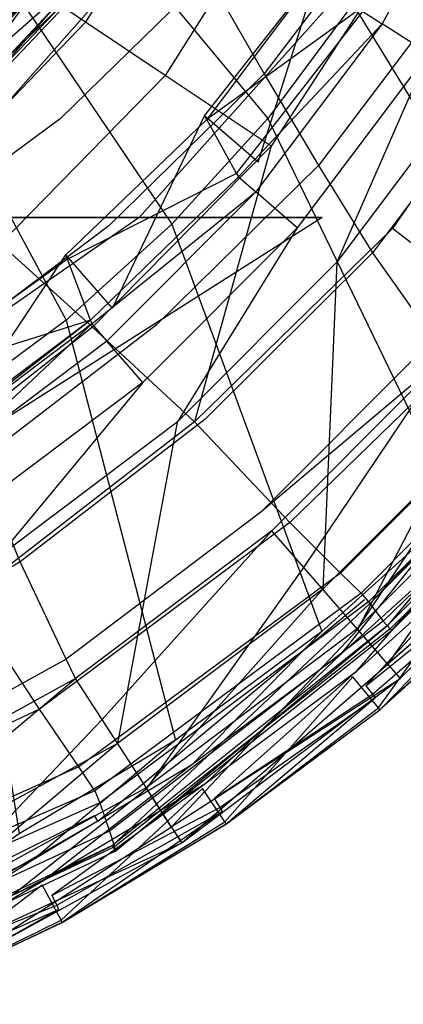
# Model space of a CAD drawing. Extents: x 0 to 0.376, y -0.701 to 0.
# Tile 15 of 62: x 0.273 to 0.31, y -0.686 to -0.591. Entities that reach past the tile are written whole.
import ezdxf

# ---------------------------------------------------------------- set-up
doc = ezdxf.new("R2010")
doc.units = 0
for name, color, linetype in [('L0_WC_N_567710__1___REPLACEMTFO', 7, 'CONTINUOUS'), ('L1_WC_N_567710__0___REPLACEMTFO', 7, 'CONTINUOUS'), ('L2_SITZ_N_567710__0___REPLACEMT', 7, 'CONTINUOUS'), ('L3_DECKEL_N_567710__0___REPLACE', 7, 'CONTINUOUS')]:
    doc.layers.add(name, color=color, linetype=linetype)

msp = doc.modelspace()

# ---------------------------------------------------------------- linework, layer by layer
at = {"layer": 'L0_WC_N_567710__1___REPLACEMTFO', "color": 8}
for points, invisible_edges in [([(0.316975, -0.574211, 0.397728), (0.305665, -0.59044, 0.392352), (0.307515, -0.591637, 0.397633), (0.316975, -0.574211, 0.397728)], 13), ([(0.316975, -0.574211, 0.397728), (0.307515, -0.591637, 0.397633), (0.311967, -0.594492, 0.400031), (0.316975, -0.574211, 0.397728)], 14), ([(0.309033, -0.579352, 0.280361), (0.296137, -0.59646, 0.278893), (0.290645, -0.586916, 0.260841), (0.309033, -0.579352, 0.280361)], 14), ([(0.309033, -0.579352, 0.280361), (0.314793, -0.587542, 0.300382), (0.296137, -0.59646, 0.278893), (0.309033, -0.579352, 0.280361)], 14), ([(0.290395, -0.600508, 0.346469), (0.301991, -0.585737, 0.349064), (0.30174, -0.585415, 0.346106), (0.290395, -0.600508, 0.346469)], 14), ([(0.30174, -0.585415, 0.346106), (0.295558, -0.604982, 0.340021), (0.290395, -0.600508, 0.346469), (0.30174, -0.585415, 0.346106)], 13), ([(0.295558, -0.604982, 0.340021), (0.30174, -0.585415, 0.346106), (0.307488, -0.589105, 0.339658), (0.295558, -0.604982, 0.340021)], 14), ([(0.301991, -0.585737, 0.349064), (0.290395, -0.600508, 0.346469), (0.290604, -0.600886, 0.349399), (0.301991, -0.585737, 0.349064)], 13), ([(0.301991, -0.585737, 0.349064), (0.290604, -0.600886, 0.349399), (0.305444, -0.590156, 0.389741), (0.301991, -0.585737, 0.349064)], 14), ([(0.290645, -0.586916, 0.260841), (0.276458, -0.600823, 0.259188), (0.271544, -0.589531, 0.243553), (0.290645, -0.586916, 0.260841)], 14), ([(0.290645, -0.586916, 0.260841), (0.296137, -0.59646, 0.278893), (0.276458, -0.600823, 0.259188), (0.290645, -0.586916, 0.260841)], 14), ([(0.314793, -0.587542, 0.300382), (0.301365, -0.605321, 0.299368), (0.296137, -0.59646, 0.278893), (0.314793, -0.587542, 0.300382)], 14), ([(0.314793, -0.587542, 0.300382), (0.320414, -0.595409, 0.322173), (0.301365, -0.605321, 0.299368), (0.314793, -0.587542, 0.300382)], 14), ([(0.276458, -0.600823, 0.259188), (0.260701, -0.612422, 0.257704), (0.271544, -0.589531, 0.243553), (0.276458, -0.600823, 0.259188)], 14), ([(0.305444, -0.590156, 0.389741), (0.290604, -0.600886, 0.349399), (0.293479, -0.606078, 0.389685), (0.305444, -0.590156, 0.389741)], 14), ([(0.293479, -0.606078, 0.389685), (0.305665, -0.59044, 0.392352), (0.305444, -0.590156, 0.389741), (0.293479, -0.606078, 0.389685)], 14), ([(0.305665, -0.59044, 0.392352), (0.293479, -0.606078, 0.389685), (0.293663, -0.606412, 0.392271), (0.305665, -0.59044, 0.392352)], 13), ([(0.293663, -0.606412, 0.392271), (0.307515, -0.591637, 0.397633), (0.305665, -0.59044, 0.392352), (0.293663, -0.606412, 0.392271)], 14), ([(0.307515, -0.591637, 0.397633), (0.293663, -0.606412, 0.392271), (0.295322, -0.607859, 0.397551), (0.307515, -0.591637, 0.397633)], 13), ([(0.307515, -0.591637, 0.397633), (0.295322, -0.607859, 0.397551), (0.299321, -0.611321, 0.400031), (0.307515, -0.591637, 0.397633)], 14), ([(0.311967, -0.594492, 0.400031), (0.307515, -0.591637, 0.397633), (0.299321, -0.611321, 0.400031), (0.311967, -0.594492, 0.400031)], 14), ([(0.303149, -0.614643, 0.400031), (0.311967, -0.594492, 0.400031), (0.299321, -0.611321, 0.400031), (0.303149, -0.614643, 0.400031)], 13), ([(0.311967, -0.594492, 0.400031), (0.303149, -0.614643, 0.400031), (0.316231, -0.597233, 0.400031), (0.311967, -0.594492, 0.400031)], 14), ([(0.320414, -0.595409, 0.322173), (0.306578, -0.613752, 0.321619), (0.301365, -0.605321, 0.299368), (0.320414, -0.595409, 0.322173)], 14), ([(0.320414, -0.595409, 0.322173), (0.326668, -0.603193, 0.344887), (0.306578, -0.613752, 0.321619), (0.320414, -0.595409, 0.322173)], 14), ([(0.296137, -0.59646, 0.278893), (0.281163, -0.611125, 0.277634), (0.276458, -0.600823, 0.259188), (0.296137, -0.59646, 0.278893)], 14), ([(0.296137, -0.59646, 0.278893), (0.301365, -0.605321, 0.299368), (0.281163, -0.611125, 0.277634), (0.296137, -0.59646, 0.278893)], 14), ([(0.319298, -0.628656, 0.400031), (0.316231, -0.597233, 0.400031), (0.303149, -0.614643, 0.400031), (0.319298, -0.628656, 0.400031)], 13), ([(0.277019, -0.613926, 0.346796), (0.290604, -0.600886, 0.349399), (0.290395, -0.600508, 0.346469), (0.277019, -0.613926, 0.346796)], 13), ([(0.290395, -0.600508, 0.346469), (0.281505, -0.619079, 0.340348), (0.277019, -0.613926, 0.346796), (0.290395, -0.600508, 0.346469)], 13), ([(0.281505, -0.619079, 0.340348), (0.290395, -0.600508, 0.346469), (0.295558, -0.604982, 0.340021), (0.281505, -0.619079, 0.340348)], 14), ([(0.264681, -0.623547, 0.276403), (0.260701, -0.612422, 0.257704), (0.276458, -0.600823, 0.259188), (0.264681, -0.623547, 0.276403)], 14), ([(0.281163, -0.611125, 0.277634), (0.264681, -0.623547, 0.276403), (0.276458, -0.600823, 0.259188), (0.281163, -0.611125, 0.277634)], 14), ([(0.290604, -0.600886, 0.349399), (0.277019, -0.613926, 0.346796), (0.277178, -0.614354, 0.3497), (0.290604, -0.600886, 0.349399)], 14), ([(0.293479, -0.606078, 0.389685), (0.290604, -0.600886, 0.349399), (0.277178, -0.614354, 0.3497), (0.293479, -0.606078, 0.389685)], 14), ([(0.326668, -0.603193, 0.344887), (0.312465, -0.622082, 0.34472), (0.306578, -0.613752, 0.321619), (0.326668, -0.603193, 0.344887)], 14), ([(0.301365, -0.605321, 0.299368), (0.285745, -0.620695, 0.298514), (0.281163, -0.611125, 0.277634), (0.301365, -0.605321, 0.299368)], 14), ([(0.301365, -0.605321, 0.299368), (0.306578, -0.613752, 0.321619), (0.285745, -0.620695, 0.298514), (0.301365, -0.605321, 0.299368)], 14), ([(0.293479, -0.606078, 0.389685), (0.277178, -0.614354, 0.3497), (0.279371, -0.620234, 0.38964), (0.293479, -0.606078, 0.389685)], 14), ([(0.279371, -0.620234, 0.38964), (0.293663, -0.606412, 0.392271), (0.293479, -0.606078, 0.389685), (0.279371, -0.620234, 0.38964)], 14), ([(0.293663, -0.606412, 0.392271), (0.279371, -0.620234, 0.38964), (0.279512, -0.620611, 0.392203), (0.293663, -0.606412, 0.392271)], 13), ([(0.279512, -0.620611, 0.392203), (0.295322, -0.607859, 0.397551), (0.293663, -0.606412, 0.392271), (0.279512, -0.620611, 0.392203)], 14), ([(0.295322, -0.607859, 0.397551), (0.279512, -0.620611, 0.392203), (0.280953, -0.622276, 0.397483), (0.295322, -0.607859, 0.397551)], 13), ([(0.295322, -0.607859, 0.397551), (0.280953, -0.622276, 0.397483), (0.284428, -0.626265, 0.400031), (0.295322, -0.607859, 0.397551)], 14), ([(0.299321, -0.611321, 0.400031), (0.295322, -0.607859, 0.397551), (0.284428, -0.626265, 0.400031), (0.299321, -0.611321, 0.400031)], 14), ([(0.268613, -0.633875, 0.297571), (0.264681, -0.623547, 0.276403), (0.281163, -0.611125, 0.277634), (0.268613, -0.633875, 0.297571)], 14), ([(0.285745, -0.620695, 0.298514), (0.268613, -0.633875, 0.297571), (0.281163, -0.611125, 0.277634), (0.285745, -0.620695, 0.298514)], 14), ([(0.287754, -0.63009, 0.400031), (0.299321, -0.611321, 0.400031), (0.284428, -0.626265, 0.400031), (0.287754, -0.63009, 0.400031)], 13), ([(0.299321, -0.611321, 0.400031), (0.287754, -0.63009, 0.400031), (0.303149, -0.614643, 0.400031), (0.299321, -0.611321, 0.400031)], 14), ([(0.261967, -0.625264, 0.347072), (0.277178, -0.614354, 0.3497), (0.277019, -0.613926, 0.346796), (0.261967, -0.625264, 0.347072)], 13), ([(0.277019, -0.613926, 0.346796), (0.265676, -0.631002, 0.340624), (0.261967, -0.625264, 0.347072), (0.277019, -0.613926, 0.346796)], 13), ([(0.265676, -0.631002, 0.340624), (0.277019, -0.613926, 0.346796), (0.281505, -0.619079, 0.340348), (0.265676, -0.631002, 0.340624)], 14), ([(0.306578, -0.613752, 0.321619), (0.290443, -0.629802, 0.321141), (0.285745, -0.620695, 0.298514), (0.306578, -0.613752, 0.321619)], 14), ([(0.306578, -0.613752, 0.321619), (0.312465, -0.622082, 0.34472), (0.290443, -0.629802, 0.321141), (0.306578, -0.613752, 0.321619)], 14), ([(0.277178, -0.614354, 0.3497), (0.261967, -0.625264, 0.347072), (0.262071, -0.625734, 0.349955), (0.277178, -0.614354, 0.3497)], 14), ([(0.279371, -0.620234, 0.38964), (0.277178, -0.614354, 0.3497), (0.262071, -0.625734, 0.349955), (0.279371, -0.620234, 0.38964)], 14), ([(0.301787, -0.646227, 0.400031), (0.303149, -0.614643, 0.400031), (0.287754, -0.63009, 0.400031), (0.301787, -0.646227, 0.400031)], 13), ([(0.303149, -0.614643, 0.400031), (0.301787, -0.646227, 0.400031), (0.319298, -0.628656, 0.400031), (0.303149, -0.614643, 0.400031)], 14), ([(0.279371, -0.620234, 0.38964), (0.262071, -0.625734, 0.349955), (0.263497, -0.632195, 0.389601), (0.279371, -0.620234, 0.38964)], 14), ([(0.263589, -0.632609, 0.392146), (0.279371, -0.620234, 0.38964), (0.263497, -0.632195, 0.389601), (0.263589, -0.632609, 0.392146)], 13), ([(0.279371, -0.620234, 0.38964), (0.263589, -0.632609, 0.392146), (0.279512, -0.620611, 0.392203), (0.279371, -0.620234, 0.38964)], 14), ([(0.26478, -0.634462, 0.397424), (0.279512, -0.620611, 0.392203), (0.263589, -0.632609, 0.392146), (0.26478, -0.634462, 0.397424)], 13), ([(0.279512, -0.620611, 0.392203), (0.26478, -0.634462, 0.397424), (0.280953, -0.622276, 0.397483), (0.279512, -0.620611, 0.392203)], 14), ([(0.272612, -0.643587, 0.320552), (0.268613, -0.633875, 0.297571), (0.285745, -0.620695, 0.298514), (0.272612, -0.643587, 0.320552)], 14), ([(0.290443, -0.629802, 0.321141), (0.272612, -0.643587, 0.320552), (0.285745, -0.620695, 0.298514), (0.290443, -0.629802, 0.321141)], 14), ([(0.280953, -0.622276, 0.397483), (0.26478, -0.634462, 0.397424), (0.267653, -0.638904, 0.400031), (0.280953, -0.622276, 0.397483)], 14), ([(0.284428, -0.626265, 0.400031), (0.280953, -0.622276, 0.397483), (0.267653, -0.638904, 0.400031), (0.284428, -0.626265, 0.400031)], 14), ([(0.312465, -0.622082, 0.34472), (0.295801, -0.63878, 0.344577), (0.290443, -0.629802, 0.321141), (0.312465, -0.622082, 0.34472)], 14), ([(0.313642, -0.623748, 0.34934), (0.295801, -0.63878, 0.344577), (0.312465, -0.622082, 0.34472), (0.313642, -0.623748, 0.34934)], 14), ([(0.295801, -0.63878, 0.344577), (0.313642, -0.623748, 0.34934), (0.296872, -0.640575, 0.349265), (0.295801, -0.63878, 0.344577)], 13), ([(0.313642, -0.623748, 0.34934), (0.299973, -0.644141, 0.349258), (0.296872, -0.640575, 0.349265), (0.313642, -0.623748, 0.34934)], 13), ([(0.299973, -0.644141, 0.349258), (0.313642, -0.623748, 0.34934), (0.317211, -0.626845, 0.349335), (0.299973, -0.644141, 0.349258)], 14), ([(0.270403, -0.643163, 0.400031), (0.284428, -0.626265, 0.400031), (0.267653, -0.638904, 0.400031), (0.270403, -0.643163, 0.400031)], 13), ([(0.284428, -0.626265, 0.400031), (0.270403, -0.643163, 0.400031), (0.287754, -0.63009, 0.400031), (0.284428, -0.626265, 0.400031)], 14), ([(0.317211, -0.626845, 0.349335), (0.305175, -0.650123, 0.349247), (0.299973, -0.644141, 0.349258), (0.317211, -0.626845, 0.349335)], 13), ([(0.305175, -0.650123, 0.349247), (0.317211, -0.626845, 0.349335), (0.323197, -0.63204, 0.349326), (0.305175, -0.650123, 0.349247)], 14), ([(0.305113, -0.650052, 0.400031), (0.319298, -0.628656, 0.400031), (0.301787, -0.646227, 0.400031), (0.305113, -0.650052, 0.400031)], 13), ([(0.319298, -0.628656, 0.400031), (0.305113, -0.650052, 0.400031), (0.323125, -0.631978, 0.400031), (0.319298, -0.628656, 0.400031)], 14), ([(0.282004, -0.661133, 0.400031), (0.287754, -0.63009, 0.400031), (0.270403, -0.643163, 0.400031), (0.282004, -0.661133, 0.400031)], 13), ([(0.277053, -0.652964, 0.344425), (0.272612, -0.643587, 0.320552), (0.290443, -0.629802, 0.321141), (0.277053, -0.652964, 0.344425)], 14), ([(0.295801, -0.63878, 0.344577), (0.277053, -0.652964, 0.344425), (0.290443, -0.629802, 0.321141), (0.295801, -0.63878, 0.344577)], 14), ([(0.287754, -0.63009, 0.400031), (0.282004, -0.661133, 0.400031), (0.301787, -0.646227, 0.400031), (0.287754, -0.63009, 0.400031)], 14), ([(0.323125, -0.631978, 0.400031), (0.305113, -0.650052, 0.400031), (0.308045, -0.653429, 0.397763), (0.323125, -0.631978, 0.400031)], 14), ([(0.323197, -0.63204, 0.349326), (0.308069, -0.653445, 0.351064), (0.305175, -0.650123, 0.349247), (0.323197, -0.63204, 0.349326)], 13), ([(0.3265, -0.634912, 0.397843), (0.323125, -0.631978, 0.400031), (0.308045, -0.653429, 0.397763), (0.3265, -0.634912, 0.397843)], 14), ([(0.308069, -0.653445, 0.351064), (0.323197, -0.63204, 0.349326), (0.326527, -0.634924, 0.351144), (0.308069, -0.653445, 0.351064)], 14), ([(0.272612, -0.643587, 0.320552), (0.253256, -0.654856, 0.319884), (0.268613, -0.633875, 0.297571), (0.272612, -0.643587, 0.320552)], 14), ([(0.308045, -0.653429, 0.397763), (0.327909, -0.636129, 0.393375), (0.3265, -0.634912, 0.397843), (0.308045, -0.653429, 0.397763)], 14), ([(0.327909, -0.636129, 0.355542), (0.308069, -0.653445, 0.351064), (0.326527, -0.634924, 0.351144), (0.327909, -0.636129, 0.355542)], 14), ([(0.327909, -0.636129, 0.393375), (0.308045, -0.653429, 0.397763), (0.30927, -0.654832, 0.393294), (0.327909, -0.636129, 0.393375)], 13), ([(0.308069, -0.653445, 0.351064), (0.327909, -0.636129, 0.355542), (0.30927, -0.654832, 0.355461), (0.308069, -0.653445, 0.351064)], 13), ([(0.327909, -0.636129, 0.355542), (0.30927, -0.654832, 0.360362), (0.30927, -0.654832, 0.355461), (0.327909, -0.636129, 0.355542)], 13), ([(0.30927, -0.654832, 0.360362), (0.327909, -0.636129, 0.355542), (0.327909, -0.636129, 0.360442), (0.30927, -0.654832, 0.360362)], 14), ([(0.30927, -0.654832, 0.360362), (0.327909, -0.636129, 0.388948), (0.30927, -0.654832, 0.388868), (0.30927, -0.654832, 0.360362)], 13), ([(0.327909, -0.636129, 0.388948), (0.30927, -0.654832, 0.360362), (0.327909, -0.636129, 0.360442), (0.327909, -0.636129, 0.388948)], 14), ([(0.327909, -0.636129, 0.388948), (0.30927, -0.654832, 0.393294), (0.30927, -0.654832, 0.388868), (0.327909, -0.636129, 0.388948)], 13), ([(0.30927, -0.654832, 0.393294), (0.327909, -0.636129, 0.388948), (0.327909, -0.636129, 0.393375), (0.30927, -0.654832, 0.393294)], 14), ([(0.277941, -0.65484, 0.3492), (0.277053, -0.652964, 0.344425), (0.295801, -0.63878, 0.344577), (0.277941, -0.65484, 0.3492)], 14), ([(0.296872, -0.640575, 0.349265), (0.277941, -0.65484, 0.3492), (0.295801, -0.63878, 0.344577), (0.296872, -0.640575, 0.349265)], 14), ([(0.296872, -0.640575, 0.349265), (0.280505, -0.65881, 0.349192), (0.277941, -0.65484, 0.3492), (0.296872, -0.640575, 0.349265)], 13), ([(0.280505, -0.65881, 0.349192), (0.296872, -0.640575, 0.349265), (0.299973, -0.644141, 0.349258), (0.280505, -0.65881, 0.349192)], 14), ([(0.270403, -0.643163, 0.400031), (0.260297, -0.673051, 0.400031), (0.282004, -0.661133, 0.400031), (0.270403, -0.643163, 0.400031)], 14), ([(0.25653, -0.664339, 0.34427), (0.253256, -0.654856, 0.319884), (0.272612, -0.643587, 0.320552), (0.25653, -0.664339, 0.34427)], 14), ([(0.277053, -0.652964, 0.344425), (0.25653, -0.664339, 0.34427), (0.272612, -0.643587, 0.320552), (0.277053, -0.652964, 0.344425)], 14), ([(0.299973, -0.644141, 0.349258), (0.284805, -0.665471, 0.349179), (0.280505, -0.65881, 0.349192), (0.299973, -0.644141, 0.349258)], 13), ([(0.284805, -0.665471, 0.349179), (0.299973, -0.644141, 0.349258), (0.305175, -0.650123, 0.349247), (0.284805, -0.665471, 0.349179)], 14), ([(0.284754, -0.665392, 0.400031), (0.301787, -0.646227, 0.400031), (0.282004, -0.661133, 0.400031), (0.284754, -0.665392, 0.400031)], 13), ([(0.301787, -0.646227, 0.400031), (0.284754, -0.665392, 0.400031), (0.305113, -0.650052, 0.400031), (0.301787, -0.646227, 0.400031)], 14), ([(0.305113, -0.650052, 0.400031), (0.284754, -0.665392, 0.400031), (0.287178, -0.669152, 0.397694), (0.305113, -0.650052, 0.400031)], 14), ([(0.305175, -0.650123, 0.349247), (0.287198, -0.669171, 0.350994), (0.284805, -0.665471, 0.349179), (0.305175, -0.650123, 0.349247)], 13), ([(0.308045, -0.653429, 0.397763), (0.305113, -0.650052, 0.400031), (0.287178, -0.669152, 0.397694), (0.308045, -0.653429, 0.397763)], 14), ([(0.287198, -0.669171, 0.350994), (0.305175, -0.650123, 0.349247), (0.308069, -0.653445, 0.351064), (0.287198, -0.669171, 0.350994)], 14), ([(0.257184, -0.666236, 0.349148), (0.25653, -0.664339, 0.34427), (0.277053, -0.652964, 0.344425), (0.257184, -0.666236, 0.349148)], 14), ([(0.277941, -0.65484, 0.3492), (0.257184, -0.666236, 0.349148), (0.277053, -0.652964, 0.344425), (0.277941, -0.65484, 0.3492)], 14), ([(0.287178, -0.669152, 0.397694), (0.30927, -0.654832, 0.393294), (0.308045, -0.653429, 0.397763), (0.287178, -0.669152, 0.397694)], 14), ([(0.308069, -0.653445, 0.351064), (0.288191, -0.670715, 0.355391), (0.287198, -0.669171, 0.350994), (0.308069, -0.653445, 0.351064)], 13), ([(0.288191, -0.670715, 0.355391), (0.308069, -0.653445, 0.351064), (0.30927, -0.654832, 0.355461), (0.288191, -0.670715, 0.355391)], 14), ([(0.277941, -0.65484, 0.3492), (0.259148, -0.670535, 0.349139), (0.257184, -0.666236, 0.349148), (0.277941, -0.65484, 0.3492)], 13), ([(0.259148, -0.670535, 0.349139), (0.277941, -0.65484, 0.3492), (0.280505, -0.65881, 0.349192), (0.259148, -0.670535, 0.349139)], 14), ([(0.30927, -0.654832, 0.393294), (0.287178, -0.669152, 0.397694), (0.288191, -0.670715, 0.393225), (0.30927, -0.654832, 0.393294)], 13), ([(0.30927, -0.654832, 0.355461), (0.288191, -0.670715, 0.360292), (0.288191, -0.670715, 0.355391), (0.30927, -0.654832, 0.355461)], 13), ([(0.288191, -0.670715, 0.360292), (0.30927, -0.654832, 0.355461), (0.30927, -0.654832, 0.360362), (0.288191, -0.670715, 0.360292)], 14), ([(0.30927, -0.654832, 0.360362), (0.288191, -0.670715, 0.388798), (0.288191, -0.670715, 0.360292), (0.30927, -0.654832, 0.360362)], 13), ([(0.288191, -0.670715, 0.388798), (0.30927, -0.654832, 0.360362), (0.30927, -0.654832, 0.388868), (0.288191, -0.670715, 0.388798)], 14), ([(0.30927, -0.654832, 0.388868), (0.288191, -0.670715, 0.393225), (0.288191, -0.670715, 0.388798), (0.30927, -0.654832, 0.388868)], 13), ([(0.288191, -0.670715, 0.393225), (0.30927, -0.654832, 0.388868), (0.30927, -0.654832, 0.393294), (0.288191, -0.670715, 0.393225)], 14), ([(0.280505, -0.65881, 0.349192), (0.262443, -0.677748, 0.349124), (0.259148, -0.670535, 0.349139), (0.280505, -0.65881, 0.349192)], 13), ([(0.262443, -0.677748, 0.349124), (0.280505, -0.65881, 0.349192), (0.284805, -0.665471, 0.349179), (0.262443, -0.677748, 0.349124)], 14), ([(0.262404, -0.677663, 0.400031), (0.282004, -0.661133, 0.400031), (0.260297, -0.673051, 0.400031), (0.262404, -0.677663, 0.400031)], 13), ([(0.282004, -0.661133, 0.400031), (0.262404, -0.677663, 0.400031), (0.284754, -0.665392, 0.400031), (0.282004, -0.661133, 0.400031)], 14), ([(0.284754, -0.665392, 0.400031), (0.262404, -0.677663, 0.400031), (0.26426, -0.681733, 0.397638), (0.284754, -0.665392, 0.400031)], 14), ([(0.287178, -0.669152, 0.397694), (0.284754, -0.665392, 0.400031), (0.26426, -0.681733, 0.397638), (0.287178, -0.669152, 0.397694)], 14), ([(0.284805, -0.665471, 0.349179), (0.264276, -0.681756, 0.350938), (0.262443, -0.677748, 0.349124), (0.284805, -0.665471, 0.349179)], 13), ([(0.264276, -0.681756, 0.350938), (0.284805, -0.665471, 0.349179), (0.287198, -0.669171, 0.350994), (0.264276, -0.681756, 0.350938)], 14), ([(0.26426, -0.681733, 0.397638), (0.288191, -0.670715, 0.393225), (0.287178, -0.669152, 0.397694), (0.26426, -0.681733, 0.397638)], 14), ([(0.287198, -0.669171, 0.350994), (0.265037, -0.683427, 0.355334), (0.264276, -0.681756, 0.350938), (0.287198, -0.669171, 0.350994)], 13), ([(0.265037, -0.683427, 0.355334), (0.287198, -0.669171, 0.350994), (0.288191, -0.670715, 0.355391), (0.265037, -0.683427, 0.355334)], 14), ([(0.288191, -0.670715, 0.393225), (0.26426, -0.681733, 0.397638), (0.265037, -0.683427, 0.393168), (0.288191, -0.670715, 0.393225)], 13), ([(0.288191, -0.670715, 0.355391), (0.265037, -0.683427, 0.360235), (0.265037, -0.683427, 0.355334), (0.288191, -0.670715, 0.355391)], 13), ([(0.265037, -0.683427, 0.360235), (0.288191, -0.670715, 0.355391), (0.288191, -0.670715, 0.360292), (0.265037, -0.683427, 0.360235)], 14), ([(0.288191, -0.670715, 0.360292), (0.265037, -0.683427, 0.388741), (0.265037, -0.683427, 0.360235), (0.288191, -0.670715, 0.360292)], 13), ([(0.265037, -0.683427, 0.388741), (0.288191, -0.670715, 0.360292), (0.288191, -0.670715, 0.388798), (0.265037, -0.683427, 0.388741)], 14), ([(0.288191, -0.670715, 0.388798), (0.265037, -0.683427, 0.393168), (0.265037, -0.683427, 0.388741), (0.288191, -0.670715, 0.388798)], 13), ([(0.265037, -0.683427, 0.393168), (0.288191, -0.670715, 0.388798), (0.288191, -0.670715, 0.393225), (0.265037, -0.683427, 0.393168)], 14)]:
    msp.add_3dface(points, dxfattribs=dict(at, invisible_edges=invisible_edges))
at = {"layer": 'L1_WC_N_567710__0___REPLACEMTFO', "color": 8}
for points, invisible_edges in [([(0.240015, -0.551583, 0.244482), (0.26155, -0.610323, 0.290584), (0.28409, -0.551583, 0.270597), (0.240015, -0.551583, 0.244482)], 14), ([(0.31354, -0.551583, 0.30968), (0.26155, -0.610323, 0.290584), (0.28409, -0.610323, 0.320496), (0.31354, -0.551583, 0.30968)], 13), ([(0.26155, -0.610323, 0.290584), (0.31354, -0.551583, 0.30968), (0.28409, -0.551583, 0.270597), (0.26155, -0.610323, 0.290584)], 14), ([(0.336597, -0.551583, 0.355781), (0.28409, -0.610323, 0.320496), (0.301737, -0.610323, 0.355781), (0.336597, -0.551583, 0.355781)], 13), ([(0.28409, -0.610323, 0.320496), (0.336597, -0.551583, 0.355781), (0.31354, -0.551583, 0.30968), (0.28409, -0.610323, 0.320496)], 14), ([(0.227817, -0.649571, 0.320496), (0.28409, -0.610323, 0.320496), (0.26155, -0.610323, 0.290584), (0.227817, -0.649571, 0.320496)], 13), ([(0.28409, -0.610323, 0.320496), (0.227817, -0.649571, 0.320496), (0.240015, -0.649571, 0.336685), (0.28409, -0.610323, 0.320496)], 14), ([(0.240015, -0.649571, 0.336685), (0.301737, -0.610323, 0.355781), (0.28409, -0.610323, 0.320496), (0.240015, -0.649571, 0.336685)], 13), ([(0.301737, -0.610323, 0.355781), (0.240015, -0.649571, 0.336685), (0.249566, -0.649571, 0.355781), (0.301737, -0.610323, 0.355781)], 14)]:
    msp.add_3dface(points, dxfattribs=dict(at, invisible_edges=invisible_edges))
at = {"layer": 'L2_SITZ_N_567710__0___REPLACEMT', "color": 8}
for points, invisible_edges in [([(0.287312, -0.572009, 0.40806), (0.276548, -0.589904, 0.408017), (0.278917, -0.591486, 0.410146), (0.287312, -0.572009, 0.40806)], 14), ([(0.289981, -0.573339, 0.410135), (0.287312, -0.572009, 0.40806), (0.278917, -0.591486, 0.410146), (0.289981, -0.573339, 0.410135)], 14), ([(0.289981, -0.573339, 0.410135), (0.278917, -0.591486, 0.410146), (0.286599, -0.596611, 0.415916), (0.289981, -0.573339, 0.410135)], 14), ([(0.298543, -0.577622, 0.415522), (0.289981, -0.573339, 0.410135), (0.286599, -0.596611, 0.415916), (0.298543, -0.577622, 0.415522)], 14), ([(0.298543, -0.577622, 0.415522), (0.286599, -0.596611, 0.415916), (0.296804, -0.603458, 0.419955), (0.298543, -0.577622, 0.415522)], 14), ([(0.309945, -0.583236, 0.419549), (0.298543, -0.577622, 0.415522), (0.296804, -0.603458, 0.419955), (0.309945, -0.583236, 0.419549)], 14), ([(0.309945, -0.583236, 0.419549), (0.296804, -0.603458, 0.419955), (0.308531, -0.611382, 0.422458), (0.309945, -0.583236, 0.419549)], 14), ([(0.323286, -0.589856, 0.422208), (0.309945, -0.583236, 0.419549), (0.308531, -0.611382, 0.422458), (0.323286, -0.589856, 0.422208)], 14), ([(0.259849, -0.60235, 0.398019), (0.273847, -0.587743, 0.39803), (0.273775, -0.587682, 0.397544), (0.259849, -0.60235, 0.398019)], 14), ([(0.273775, -0.587682, 0.397544), (0.260263, -0.602789, 0.39782), (0.259849, -0.60235, 0.398019), (0.273775, -0.587682, 0.397544)], 14), ([(0.273847, -0.587743, 0.39803), (0.259849, -0.60235, 0.398019), (0.259909, -0.602425, 0.398505), (0.273847, -0.587743, 0.39803)], 13), ([(0.259909, -0.602425, 0.398505), (0.274422, -0.588213, 0.400535), (0.273847, -0.587743, 0.39803), (0.259909, -0.602425, 0.398505)], 14), ([(0.274422, -0.588213, 0.400535), (0.259909, -0.602425, 0.398505), (0.260384, -0.602993, 0.400952), (0.274422, -0.588213, 0.400535)], 13), ([(0.274261, -0.588033, 0.397309), (0.260263, -0.602789, 0.39782), (0.273775, -0.587682, 0.397544), (0.274261, -0.588033, 0.397309)], 14), ([(0.274261, -0.588033, 0.397309), (0.262052, -0.604705, 0.397093), (0.260263, -0.602789, 0.39782), (0.274261, -0.588033, 0.397309)], 14), ([(0.274422, -0.588213, 0.400535), (0.260384, -0.602993, 0.400952), (0.275814, -0.589336, 0.405407), (0.274422, -0.588213, 0.400535)], 14), ([(0.276368, -0.589559, 0.39643), (0.262052, -0.604705, 0.397093), (0.274261, -0.588033, 0.397309), (0.276368, -0.589559, 0.39643)], 14), ([(0.275814, -0.589336, 0.405407), (0.260384, -0.602993, 0.400952), (0.261515, -0.604323, 0.405434), (0.275814, -0.589336, 0.405407)], 14), ([(0.261515, -0.604323, 0.405434), (0.276548, -0.589904, 0.408017), (0.275814, -0.589336, 0.405407), (0.261515, -0.604323, 0.405434)], 14), ([(0.276548, -0.589904, 0.408017), (0.261515, -0.604323, 0.405434), (0.262126, -0.605001, 0.407982), (0.276548, -0.589904, 0.408017)], 13), ([(0.276368, -0.589559, 0.39643), (0.262475, -0.605156, 0.396955), (0.262052, -0.604705, 0.397093), (0.276368, -0.589559, 0.39643)], 14), ([(0.276548, -0.589904, 0.408017), (0.262126, -0.605001, 0.407982), (0.26413, -0.606845, 0.410159), (0.276548, -0.589904, 0.408017)], 14), ([(0.276866, -0.589921, 0.396257), (0.262475, -0.605156, 0.396955), (0.276368, -0.589559, 0.39643), (0.276866, -0.589921, 0.396257)], 14), ([(0.278917, -0.591486, 0.410146), (0.276548, -0.589904, 0.408017), (0.26413, -0.606845, 0.410159), (0.278917, -0.591486, 0.410146)], 14), ([(0.323286, -0.589856, 0.422208), (0.308531, -0.611382, 0.422458), (0.319227, -0.61972, 0.422931), (0.323286, -0.589856, 0.422208)], 14), ([(0.278917, -0.591486, 0.410146), (0.26413, -0.606845, 0.410159), (0.270704, -0.612873, 0.416266), (0.278917, -0.591486, 0.410146)], 14), ([(0.286599, -0.596611, 0.415916), (0.278917, -0.591486, 0.410146), (0.270704, -0.612873, 0.416266), (0.286599, -0.596611, 0.415916)], 14), ([(0.286599, -0.596611, 0.415916), (0.270704, -0.612873, 0.416266), (0.27957, -0.620926, 0.420363), (0.286599, -0.596611, 0.415916)], 14), ([(0.296804, -0.603458, 0.419955), (0.286599, -0.596611, 0.415916), (0.27957, -0.620926, 0.420363), (0.296804, -0.603458, 0.419955)], 14), ([(0.289424, -0.630065, 0.422795), (0.296804, -0.603458, 0.419955), (0.27957, -0.620926, 0.420363), (0.289424, -0.630065, 0.422795)], 13), ([(0.296804, -0.603458, 0.419955), (0.289424, -0.630065, 0.422795), (0.308531, -0.611382, 0.422458), (0.296804, -0.603458, 0.419955)], 14), ([(0.308531, -0.611382, 0.422458), (0.289424, -0.630065, 0.422795), (0.298613, -0.63977, 0.42308), (0.308531, -0.611382, 0.422458)], 14), ([(0.319227, -0.61972, 0.422931), (0.308531, -0.611382, 0.422458), (0.298613, -0.63977, 0.42308), (0.319227, -0.61972, 0.422931)], 14), ([(0.27957, -0.620926, 0.420363), (0.270704, -0.612873, 0.416266), (0.259598, -0.636617, 0.420807), (0.27957, -0.620926, 0.420363)], 14), ([(0.319227, -0.61972, 0.422931), (0.298613, -0.63977, 0.42308), (0.303497, -0.64466, 0.422795), (0.319227, -0.61972, 0.422931)], 14), ([(0.324441, -0.623738, 0.422783), (0.319227, -0.61972, 0.422931), (0.303497, -0.64466, 0.422795), (0.324441, -0.623738, 0.422783)], 14), ([(0.27957, -0.620926, 0.420363), (0.259598, -0.636617, 0.420807), (0.26738, -0.647131, 0.423153), (0.27957, -0.620926, 0.420363)], 14), ([(0.289424, -0.630065, 0.422795), (0.27957, -0.620926, 0.420363), (0.26738, -0.647131, 0.423153), (0.289424, -0.630065, 0.422795)], 14), ([(0.324441, -0.623738, 0.422783), (0.303497, -0.64466, 0.422795), (0.305508, -0.646607, 0.422368), (0.324441, -0.623738, 0.422783)], 14), ([(0.326538, -0.625321, 0.422412), (0.324441, -0.623738, 0.422783), (0.305508, -0.646607, 0.422368), (0.326538, -0.625321, 0.422412)], 14), ([(0.326538, -0.625321, 0.422412), (0.305508, -0.646607, 0.422368), (0.327597, -0.626046, 0.419925), (0.326538, -0.625321, 0.422412)], 14), ([(0.305508, -0.646607, 0.422368), (0.306205, -0.64745, 0.419874), (0.327597, -0.626046, 0.419925), (0.305508, -0.646607, 0.422368)], 14), ([(0.327473, -0.625533, 0.401957), (0.30624, -0.647697, 0.401765), (0.305817, -0.647228, 0.401744), (0.327473, -0.625533, 0.401957)], 14), ([(0.327597, -0.626046, 0.419925), (0.306205, -0.64745, 0.419874), (0.329925, -0.627597, 0.41326), (0.327597, -0.626046, 0.419925)], 14), ([(0.32797, -0.625928, 0.401951), (0.30624, -0.647697, 0.401765), (0.327473, -0.625533, 0.401957), (0.32797, -0.625928, 0.401951)], 14), ([(0.32797, -0.625928, 0.401951), (0.308035, -0.649712, 0.401977), (0.30624, -0.647697, 0.401765), (0.32797, -0.625928, 0.401951)], 14), ([(0.330095, -0.627619, 0.402059), (0.308035, -0.649712, 0.401977), (0.32797, -0.625928, 0.401951), (0.330095, -0.627619, 0.402059)], 14), ([(0.306205, -0.64745, 0.419874), (0.307633, -0.649311, 0.413208), (0.329925, -0.627597, 0.41326), (0.306205, -0.64745, 0.419874)], 14), ([(0.329925, -0.627597, 0.41326), (0.307633, -0.649311, 0.413208), (0.330533, -0.627993, 0.407205), (0.329925, -0.627597, 0.41326)], 14), ([(0.307633, -0.649311, 0.413208), (0.30829, -0.650055, 0.407152), (0.330533, -0.627993, 0.407205), (0.307633, -0.649311, 0.413208)], 14), ([(0.330095, -0.627619, 0.402059), (0.308453, -0.65018, 0.402263), (0.308035, -0.649712, 0.401977), (0.330095, -0.627619, 0.402059)], 14), ([(0.330533, -0.627993, 0.407205), (0.30829, -0.650055, 0.407152), (0.330603, -0.62804, 0.404073), (0.330533, -0.627993, 0.407205)], 14), ([(0.30829, -0.650055, 0.407152), (0.308448, -0.650192, 0.40402), (0.330603, -0.62804, 0.404073), (0.30829, -0.650055, 0.407152)], 14), ([(0.330603, -0.62804, 0.404073), (0.308448, -0.650192, 0.40402), (0.308453, -0.65018, 0.402263), (0.330603, -0.62804, 0.404073)], 14), ([(0.33059, -0.628016, 0.402317), (0.308453, -0.65018, 0.402263), (0.330095, -0.627619, 0.402059), (0.33059, -0.628016, 0.402317)], 14), ([(0.33059, -0.628016, 0.402317), (0.330603, -0.62804, 0.404073), (0.308453, -0.65018, 0.402263), (0.33059, -0.628016, 0.402317)], 14), ([(0.289424, -0.630065, 0.422795), (0.26738, -0.647131, 0.423153), (0.274481, -0.657794, 0.42324), (0.289424, -0.630065, 0.422795)], 14), ([(0.298613, -0.63977, 0.42308), (0.289424, -0.630065, 0.422795), (0.274481, -0.657794, 0.42324), (0.298613, -0.63977, 0.42308)], 14), ([(0.298613, -0.63977, 0.42308), (0.274481, -0.657794, 0.42324), (0.278248, -0.663371, 0.422814), (0.298613, -0.63977, 0.42308)], 14), ([(0.303497, -0.64466, 0.422795), (0.298613, -0.63977, 0.42308), (0.278248, -0.663371, 0.422814), (0.303497, -0.64466, 0.422795)], 14), ([(0.303497, -0.64466, 0.422795), (0.278248, -0.663371, 0.422814), (0.279792, -0.665673, 0.42233), (0.303497, -0.64466, 0.422795)], 14), ([(0.305508, -0.646607, 0.422368), (0.303497, -0.64466, 0.422795), (0.279792, -0.665673, 0.42233), (0.305508, -0.646607, 0.422368)], 14), ([(0.274481, -0.657794, 0.42324), (0.26738, -0.647131, 0.423153), (0.247053, -0.670549, 0.423397), (0.274481, -0.657794, 0.42324)], 14), ([(0.305817, -0.647228, 0.401744), (0.280108, -0.668612, 0.401686), (0.279783, -0.66806, 0.401661), (0.305817, -0.647228, 0.401744)], 13), ([(0.305508, -0.646607, 0.422368), (0.279792, -0.665673, 0.42233), (0.306205, -0.64745, 0.419874), (0.305508, -0.646607, 0.422368)], 14), ([(0.280108, -0.668612, 0.401686), (0.305817, -0.647228, 0.401744), (0.30624, -0.647697, 0.401765), (0.280108, -0.668612, 0.401686)], 14), ([(0.279792, -0.665673, 0.42233), (0.280284, -0.666845, 0.419827), (0.306205, -0.64745, 0.419874), (0.279792, -0.665673, 0.42233)], 14), ([(0.30624, -0.647697, 0.401765), (0.281492, -0.670949, 0.401922), (0.280108, -0.668612, 0.401686), (0.30624, -0.647697, 0.401765)], 14), ([(0.306205, -0.64745, 0.419874), (0.280284, -0.666845, 0.419827), (0.307633, -0.649311, 0.413208), (0.306205, -0.64745, 0.419874)], 14), ([(0.308035, -0.649712, 0.401977), (0.281492, -0.670949, 0.401922), (0.30624, -0.647697, 0.401765), (0.308035, -0.649712, 0.401977)], 14), ([(0.280284, -0.666845, 0.419827), (0.281227, -0.66958, 0.41316), (0.307633, -0.649311, 0.413208), (0.280284, -0.666845, 0.419827)], 14), ([(0.307633, -0.649311, 0.413208), (0.281227, -0.66958, 0.41316), (0.30829, -0.650055, 0.407152), (0.307633, -0.649311, 0.413208)], 14), ([(0.281227, -0.66958, 0.41316), (0.281703, -0.671108, 0.407102), (0.30829, -0.650055, 0.407152), (0.281227, -0.66958, 0.41316)], 14), ([(0.308035, -0.649712, 0.401977), (0.281815, -0.671492, 0.402213), (0.281492, -0.670949, 0.401922), (0.308035, -0.649712, 0.401977)], 13), ([(0.30829, -0.650055, 0.407152), (0.281703, -0.671108, 0.407102), (0.308448, -0.650192, 0.40402), (0.30829, -0.650055, 0.407152)], 14), ([(0.281703, -0.671108, 0.407102), (0.281813, -0.671473, 0.403969), (0.308448, -0.650192, 0.40402), (0.281703, -0.671108, 0.407102)], 14), ([(0.281813, -0.671473, 0.403969), (0.281815, -0.671492, 0.402213), (0.308453, -0.65018, 0.402263), (0.281813, -0.671473, 0.403969)], 14), ([(0.308448, -0.650192, 0.40402), (0.281813, -0.671473, 0.403969), (0.308453, -0.65018, 0.402263), (0.308448, -0.650192, 0.40402)], 14), ([(0.281815, -0.671492, 0.402213), (0.308035, -0.649712, 0.401977), (0.308453, -0.65018, 0.402263), (0.281815, -0.671492, 0.402213)], 14), ([(0.274481, -0.657794, 0.42324), (0.247053, -0.670549, 0.423397), (0.249369, -0.676234, 0.422843), (0.274481, -0.657794, 0.42324)], 14), ([(0.278248, -0.663371, 0.422814), (0.274481, -0.657794, 0.42324), (0.249369, -0.676234, 0.422843), (0.278248, -0.663371, 0.422814)], 14), ([(0.278248, -0.663371, 0.422814), (0.249369, -0.676234, 0.422843), (0.250286, -0.678596, 0.422305), (0.278248, -0.663371, 0.422814)], 14), ([(0.279792, -0.665673, 0.42233), (0.278248, -0.663371, 0.422814), (0.250286, -0.678596, 0.422305), (0.279792, -0.665673, 0.42233)], 14), ([(0.279792, -0.665673, 0.42233), (0.250286, -0.678596, 0.422305), (0.280284, -0.666845, 0.419827), (0.279792, -0.665673, 0.42233)], 14), ([(0.250286, -0.678596, 0.422305), (0.250607, -0.680022, 0.419796), (0.280284, -0.666845, 0.419827), (0.250286, -0.678596, 0.422305)], 14), ([(0.280284, -0.666845, 0.419827), (0.250607, -0.680022, 0.419796), (0.281227, -0.66958, 0.41316), (0.280284, -0.666845, 0.419827)], 14), ([(0.279783, -0.66806, 0.401661), (0.250254, -0.682748, 0.401689), (0.250041, -0.682142, 0.401672), (0.279783, -0.66806, 0.401661)], 13), ([(0.250254, -0.682748, 0.401689), (0.279783, -0.66806, 0.401661), (0.280108, -0.668612, 0.401686), (0.250254, -0.682748, 0.401689)], 14), ([(0.280108, -0.668612, 0.401686), (0.251175, -0.685309, 0.401897), (0.250254, -0.682748, 0.401689), (0.280108, -0.668612, 0.401686)], 14), ([(0.281492, -0.670949, 0.401922), (0.251175, -0.685309, 0.401897), (0.280108, -0.668612, 0.401686), (0.281492, -0.670949, 0.401922)], 14), ([(0.250607, -0.680022, 0.419796), (0.251222, -0.683461, 0.413127), (0.281227, -0.66958, 0.41316), (0.250607, -0.680022, 0.419796)], 14), ([(0.281227, -0.66958, 0.41316), (0.251222, -0.683461, 0.413127), (0.281703, -0.671108, 0.407102), (0.281227, -0.66958, 0.41316)], 14), ([(0.281492, -0.670949, 0.401922), (0.251388, -0.685903, 0.402179), (0.251175, -0.685309, 0.401897), (0.281492, -0.670949, 0.401922)], 13), ([(0.251222, -0.683461, 0.413127), (0.251387, -0.6854, 0.407068), (0.281703, -0.671108, 0.407102), (0.251222, -0.683461, 0.413127)], 14), ([(0.281703, -0.671108, 0.407102), (0.251387, -0.6854, 0.407068), (0.281813, -0.671473, 0.403969), (0.281703, -0.671108, 0.407102)], 14), ([(0.251388, -0.685903, 0.402179), (0.281492, -0.670949, 0.401922), (0.281815, -0.671492, 0.402213), (0.251388, -0.685903, 0.402179)], 14), ([(0.251387, -0.6854, 0.407068), (0.251397, -0.68587, 0.403935), (0.281813, -0.671473, 0.403969), (0.251387, -0.6854, 0.407068)], 14), ([(0.281815, -0.671492, 0.402213), (0.251397, -0.68587, 0.403935), (0.251388, -0.685903, 0.402179), (0.281815, -0.671492, 0.402213)], 13), ([(0.251397, -0.68587, 0.403935), (0.281815, -0.671492, 0.402213), (0.281813, -0.671473, 0.403969), (0.251397, -0.68587, 0.403935)], 14)]:
    msp.add_3dface(points, dxfattribs=dict(at, invisible_edges=invisible_edges))
at = {"layer": 'L3_DECKEL_N_567710__0___REPLACE', "color": 8}
for points, invisible_edges in [([(0.296492, -0.60079, 0.444396), (0.265805, -0.563732, 0.445459), (0.260337, -0.571105, 0.44541), (0.296492, -0.60079, 0.444396)], 13), ([(0.265805, -0.563732, 0.445459), (0.296492, -0.60079, 0.444396), (0.304695, -0.589729, 0.44447), (0.265805, -0.563732, 0.445459)], 14), ([(0.287244, -0.610994, 0.444327), (0.260337, -0.571105, 0.44541), (0.254172, -0.577907, 0.445364), (0.287244, -0.610994, 0.444327)], 13), ([(0.260337, -0.571105, 0.44541), (0.287244, -0.610994, 0.444327), (0.296492, -0.60079, 0.444396), (0.260337, -0.571105, 0.44541)], 14), ([(0.277042, -0.620242, 0.444265), (0.254172, -0.577907, 0.445364), (0.24737, -0.584072, 0.445323), (0.277042, -0.620242, 0.444265)], 13), ([(0.254172, -0.577907, 0.445364), (0.277042, -0.620242, 0.444265), (0.287244, -0.610994, 0.444327), (0.254172, -0.577907, 0.445364)], 14), ([(0.337025, -0.611348, 0.443402), (0.311773, -0.577918, 0.444549), (0.304695, -0.589729, 0.44447), (0.337025, -0.611348, 0.443402)], 13), ([(0.24737, -0.584072, 0.445323), (0.265982, -0.628445, 0.44421), (0.277042, -0.620242, 0.444265), (0.24737, -0.584072, 0.445323)], 14), ([(0.326549, -0.625475, 0.443307), (0.304695, -0.589729, 0.44447), (0.296492, -0.60079, 0.444396), (0.326549, -0.625475, 0.443307)], 13), ([(0.304695, -0.589729, 0.44447), (0.326549, -0.625475, 0.443307), (0.337025, -0.611348, 0.443402), (0.304695, -0.589729, 0.44447)], 14), ([(0.31474, -0.638508, 0.44322), (0.296492, -0.60079, 0.444396), (0.287244, -0.610994, 0.444327), (0.31474, -0.638508, 0.44322)], 13), ([(0.296492, -0.60079, 0.444396), (0.31474, -0.638508, 0.44322), (0.326549, -0.625475, 0.443307), (0.296492, -0.60079, 0.444396)], 14), ([(0.30171, -0.65032, 0.443141), (0.287244, -0.610994, 0.444327), (0.277042, -0.620242, 0.444265), (0.30171, -0.65032, 0.443141)], 13), ([(0.287244, -0.610994, 0.444327), (0.30171, -0.65032, 0.443141), (0.31474, -0.638508, 0.44322), (0.287244, -0.610994, 0.444327)], 14), ([(0.287585, -0.660797, 0.443071), (0.277042, -0.620242, 0.444265), (0.265982, -0.628445, 0.44421), (0.287585, -0.660797, 0.443071)], 13), ([(0.277042, -0.620242, 0.444265), (0.287585, -0.660797, 0.443071), (0.30171, -0.65032, 0.443141), (0.277042, -0.620242, 0.444265)], 14), ([(0.265982, -0.628445, 0.44421), (0.272501, -0.66984, 0.44301), (0.287585, -0.660797, 0.443071), (0.265982, -0.628445, 0.44421)], 14), ([(0.303516, -0.652528, 0.442743), (0.31474, -0.638508, 0.44322), (0.30171, -0.65032, 0.443141), (0.303516, -0.652528, 0.442743)], 13), ([(0.31474, -0.638508, 0.44322), (0.303516, -0.652528, 0.442743), (0.316753, -0.640528, 0.442824), (0.31474, -0.638508, 0.44322)], 14), ([(0.304932, -0.654272, 0.441733), (0.316753, -0.640528, 0.442824), (0.303516, -0.652528, 0.442743), (0.304932, -0.654272, 0.441733)], 13), ([(0.316753, -0.640528, 0.442824), (0.304932, -0.654272, 0.441733), (0.318331, -0.642124, 0.441814), (0.316753, -0.640528, 0.442824)], 14), ([(0.318062, -0.642528, 0.404485), (0.307161, -0.657683, 0.404682), (0.30469, -0.654677, 0.404531), (0.318062, -0.642528, 0.404485)], 13), ([(0.305957, -0.655551, 0.44011), (0.318331, -0.642124, 0.441814), (0.304932, -0.654272, 0.441733), (0.305957, -0.655551, 0.44011)], 13), ([(0.318331, -0.642124, 0.441814), (0.305957, -0.655551, 0.44011), (0.319474, -0.643296, 0.440192), (0.318331, -0.642124, 0.441814)], 14), ([(0.307161, -0.657683, 0.404682), (0.318062, -0.642528, 0.404485), (0.320816, -0.645278, 0.404629), (0.307161, -0.657683, 0.404682)], 14), ([(0.305957, -0.655551, 0.44011), (0.320181, -0.644044, 0.437957), (0.319474, -0.643296, 0.440192), (0.305957, -0.655551, 0.44011)], 14), ([(0.320181, -0.644044, 0.437957), (0.305957, -0.655551, 0.44011), (0.306592, -0.656367, 0.437875), (0.320181, -0.644044, 0.437957)], 13), ([(0.306592, -0.656367, 0.437875), (0.320453, -0.644367, 0.435108), (0.320181, -0.644044, 0.437957), (0.306592, -0.656367, 0.437875)], 14), ([(0.320453, -0.644367, 0.435108), (0.306592, -0.656367, 0.437875), (0.306836, -0.656718, 0.435026), (0.320453, -0.644367, 0.435108)], 13), ([(0.307306, -0.657855, 0.404925), (0.320453, -0.644367, 0.435108), (0.306836, -0.656718, 0.435026), (0.307306, -0.657855, 0.404925)], 14), ([(0.320453, -0.644367, 0.435108), (0.307306, -0.657855, 0.404925), (0.320978, -0.645435, 0.404872), (0.320453, -0.644367, 0.435108)], 13), ([(0.320816, -0.645278, 0.404629), (0.30731, -0.657864, 0.404691), (0.307161, -0.657683, 0.404682), (0.320816, -0.645278, 0.404629)], 13), ([(0.30731, -0.657864, 0.404691), (0.320978, -0.645435, 0.404872), (0.307306, -0.657855, 0.404925), (0.30731, -0.657864, 0.404691)], 14), ([(0.30731, -0.657864, 0.404691), (0.320816, -0.645278, 0.404629), (0.320982, -0.645444, 0.404638), (0.30731, -0.657864, 0.404691)], 14), ([(0.320978, -0.645435, 0.404872), (0.30731, -0.657864, 0.404691), (0.320982, -0.645444, 0.404638), (0.320978, -0.645435, 0.404872)], 13), ([(0.289167, -0.663172, 0.442672), (0.30171, -0.65032, 0.443141), (0.287585, -0.660797, 0.443071), (0.289167, -0.663172, 0.442672)], 13), ([(0.30171, -0.65032, 0.443141), (0.289167, -0.663172, 0.442672), (0.303516, -0.652528, 0.442743), (0.30171, -0.65032, 0.443141)], 14), ([(0.290407, -0.665047, 0.441661), (0.303516, -0.652528, 0.442743), (0.289167, -0.663172, 0.442672), (0.290407, -0.665047, 0.441661)], 13), ([(0.303516, -0.652528, 0.442743), (0.290407, -0.665047, 0.441661), (0.304932, -0.654272, 0.441733), (0.303516, -0.652528, 0.442743)], 14), ([(0.30469, -0.654677, 0.404531), (0.292358, -0.668686, 0.404729), (0.290195, -0.665453, 0.404571), (0.30469, -0.654677, 0.404531)], 13), ([(0.291304, -0.666422, 0.440037), (0.304932, -0.654272, 0.441733), (0.290407, -0.665047, 0.441661), (0.291304, -0.666422, 0.440037)], 13), ([(0.304932, -0.654272, 0.441733), (0.291304, -0.666422, 0.440037), (0.305957, -0.655551, 0.44011), (0.304932, -0.654272, 0.441733)], 14), ([(0.292358, -0.668686, 0.404729), (0.30469, -0.654677, 0.404531), (0.307161, -0.657683, 0.404682), (0.292358, -0.668686, 0.404729)], 14), ([(0.291304, -0.666422, 0.440037), (0.306592, -0.656367, 0.437875), (0.305957, -0.655551, 0.44011), (0.291304, -0.666422, 0.440037)], 14), ([(0.306592, -0.656367, 0.437875), (0.291304, -0.666422, 0.440037), (0.291861, -0.667298, 0.437802), (0.306592, -0.656367, 0.437875)], 13), ([(0.291861, -0.667298, 0.437802), (0.306836, -0.656718, 0.435026), (0.306592, -0.656367, 0.437875), (0.291861, -0.667298, 0.437802)], 14), ([(0.306836, -0.656718, 0.435026), (0.291861, -0.667298, 0.437802), (0.292075, -0.667674, 0.434953), (0.306836, -0.656718, 0.435026)], 13), ([(0.292486, -0.668872, 0.404973), (0.306836, -0.656718, 0.435026), (0.292075, -0.667674, 0.434953), (0.292486, -0.668872, 0.404973)], 14), ([(0.306836, -0.656718, 0.435026), (0.292486, -0.668872, 0.404973), (0.307306, -0.657855, 0.404925), (0.306836, -0.656718, 0.435026)], 13), ([(0.307161, -0.657683, 0.404682), (0.292489, -0.668881, 0.404739), (0.292358, -0.668686, 0.404729), (0.307161, -0.657683, 0.404682)], 13), ([(0.292489, -0.668881, 0.404739), (0.307161, -0.657683, 0.404682), (0.30731, -0.657864, 0.404691), (0.292489, -0.668881, 0.404739)], 14), ([(0.292489, -0.668881, 0.404739), (0.307306, -0.657855, 0.404925), (0.292486, -0.668872, 0.404973), (0.292489, -0.668881, 0.404739)], 14), ([(0.307306, -0.657855, 0.404925), (0.292489, -0.668881, 0.404739), (0.30731, -0.657864, 0.404691), (0.307306, -0.657855, 0.404925)], 13), ([(0.273843, -0.672359, 0.44261), (0.287585, -0.660797, 0.443071), (0.272501, -0.66984, 0.44301), (0.273843, -0.672359, 0.44261)], 13), ([(0.287585, -0.660797, 0.443071), (0.273843, -0.672359, 0.44261), (0.289167, -0.663172, 0.442672), (0.287585, -0.660797, 0.443071)], 14), ([(0.274895, -0.674347, 0.441599), (0.289167, -0.663172, 0.442672), (0.273843, -0.672359, 0.44261), (0.274895, -0.674347, 0.441599)], 13), ([(0.289167, -0.663172, 0.442672), (0.274895, -0.674347, 0.441599), (0.290407, -0.665047, 0.441661), (0.289167, -0.663172, 0.442672)], 14), ([(0.275657, -0.675805, 0.439975), (0.290407, -0.665047, 0.441661), (0.274895, -0.674347, 0.441599), (0.275657, -0.675805, 0.439975)], 13), ([(0.290407, -0.665047, 0.441661), (0.275657, -0.675805, 0.439975), (0.291304, -0.666422, 0.440037), (0.290407, -0.665047, 0.441661)], 14), ([(0.290195, -0.665453, 0.404571), (0.276551, -0.678183, 0.404769), (0.274715, -0.674753, 0.404605), (0.290195, -0.665453, 0.404571)], 13), ([(0.276551, -0.678183, 0.404769), (0.290195, -0.665453, 0.404571), (0.292358, -0.668686, 0.404729), (0.276551, -0.678183, 0.404769)], 14), ([(0.275657, -0.675805, 0.439975), (0.291861, -0.667298, 0.437802), (0.291304, -0.666422, 0.440037), (0.275657, -0.675805, 0.439975)], 14), ([(0.291861, -0.667298, 0.437802), (0.275657, -0.675805, 0.439975), (0.276129, -0.676732, 0.437739), (0.291861, -0.667298, 0.437802)], 13), ([(0.276129, -0.676732, 0.437739), (0.292075, -0.667674, 0.434953), (0.291861, -0.667298, 0.437802), (0.276129, -0.676732, 0.437739)], 14), ([(0.292075, -0.667674, 0.434953), (0.276129, -0.676732, 0.437739), (0.276311, -0.677129, 0.434891), (0.292075, -0.667674, 0.434953)], 13), ([(0.276659, -0.67838, 0.405014), (0.292075, -0.667674, 0.434953), (0.276311, -0.677129, 0.434891), (0.276659, -0.67838, 0.405014)], 14), ([(0.292075, -0.667674, 0.434953), (0.276659, -0.67838, 0.405014), (0.292486, -0.668872, 0.404973), (0.292075, -0.667674, 0.434953)], 13), ([(0.292358, -0.668686, 0.404729), (0.276662, -0.67839, 0.404779), (0.276551, -0.678183, 0.404769), (0.292358, -0.668686, 0.404729)], 13), ([(0.276662, -0.67839, 0.404779), (0.292486, -0.668872, 0.404973), (0.276659, -0.67838, 0.405014), (0.276662, -0.67839, 0.404779)], 14), ([(0.276662, -0.67839, 0.404779), (0.292358, -0.668686, 0.404729), (0.292489, -0.668881, 0.404739), (0.276662, -0.67839, 0.404779)], 14), ([(0.292486, -0.668872, 0.404973), (0.276662, -0.67839, 0.404779), (0.292489, -0.668881, 0.404739), (0.292486, -0.668872, 0.404973)], 13), ([(0.272501, -0.66984, 0.44301), (0.257693, -0.679998, 0.442559), (0.273843, -0.672359, 0.44261), (0.272501, -0.66984, 0.44301)], 14), ([(0.258547, -0.68208, 0.441547), (0.273843, -0.672359, 0.44261), (0.257693, -0.679998, 0.442559), (0.258547, -0.68208, 0.441547)], 13), ([(0.273843, -0.672359, 0.44261), (0.258547, -0.68208, 0.441547), (0.274895, -0.674347, 0.441599), (0.273843, -0.672359, 0.44261)], 14), ([(0.274715, -0.674753, 0.404605), (0.259892, -0.68608, 0.404803), (0.258401, -0.682487, 0.404634), (0.274715, -0.674753, 0.404605)], 13), ([(0.259166, -0.683607, 0.439923), (0.274895, -0.674347, 0.441599), (0.258547, -0.68208, 0.441547), (0.259166, -0.683607, 0.439923)], 13), ([(0.274895, -0.674347, 0.441599), (0.259166, -0.683607, 0.439923), (0.275657, -0.675805, 0.439975), (0.274895, -0.674347, 0.441599)], 14), ([(0.259892, -0.68608, 0.404803), (0.274715, -0.674753, 0.404605), (0.276551, -0.678183, 0.404769), (0.259892, -0.68608, 0.404803)], 14), ([(0.259166, -0.683607, 0.439923), (0.276129, -0.676732, 0.437739), (0.275657, -0.675805, 0.439975), (0.259166, -0.683607, 0.439923)], 14), ([(0.276129, -0.676732, 0.437739), (0.259166, -0.683607, 0.439923), (0.259549, -0.684577, 0.437687), (0.276129, -0.676732, 0.437739)], 13), ([(0.259549, -0.684577, 0.437687), (0.276311, -0.677129, 0.434891), (0.276129, -0.676732, 0.437739), (0.259549, -0.684577, 0.437687)], 14), ([(0.276311, -0.677129, 0.434891), (0.259549, -0.684577, 0.437687), (0.259696, -0.684993, 0.434838), (0.276311, -0.677129, 0.434891)], 13), ([(0.259979, -0.686287, 0.405048), (0.276311, -0.677129, 0.434891), (0.259696, -0.684993, 0.434838), (0.259979, -0.686287, 0.405048)], 14), ([(0.276311, -0.677129, 0.434891), (0.259979, -0.686287, 0.405048), (0.276659, -0.67838, 0.405014), (0.276311, -0.677129, 0.434891)], 13), ([(0.276551, -0.678183, 0.404769), (0.259981, -0.686297, 0.404813), (0.259892, -0.68608, 0.404803), (0.276551, -0.678183, 0.404769)], 13), ([(0.259981, -0.686297, 0.404813), (0.276659, -0.67838, 0.405014), (0.259979, -0.686287, 0.405048), (0.259981, -0.686297, 0.404813)], 14), ([(0.259981, -0.686297, 0.404813), (0.276551, -0.678183, 0.404769), (0.276662, -0.67839, 0.404779), (0.259981, -0.686297, 0.404813)], 14), ([(0.276659, -0.67838, 0.405014), (0.259981, -0.686297, 0.404813), (0.276662, -0.67839, 0.404779), (0.276659, -0.67838, 0.405014)], 13)]:
    msp.add_3dface(points, dxfattribs=dict(at, invisible_edges=invisible_edges))

doc.saveas('drawing.dxf')
